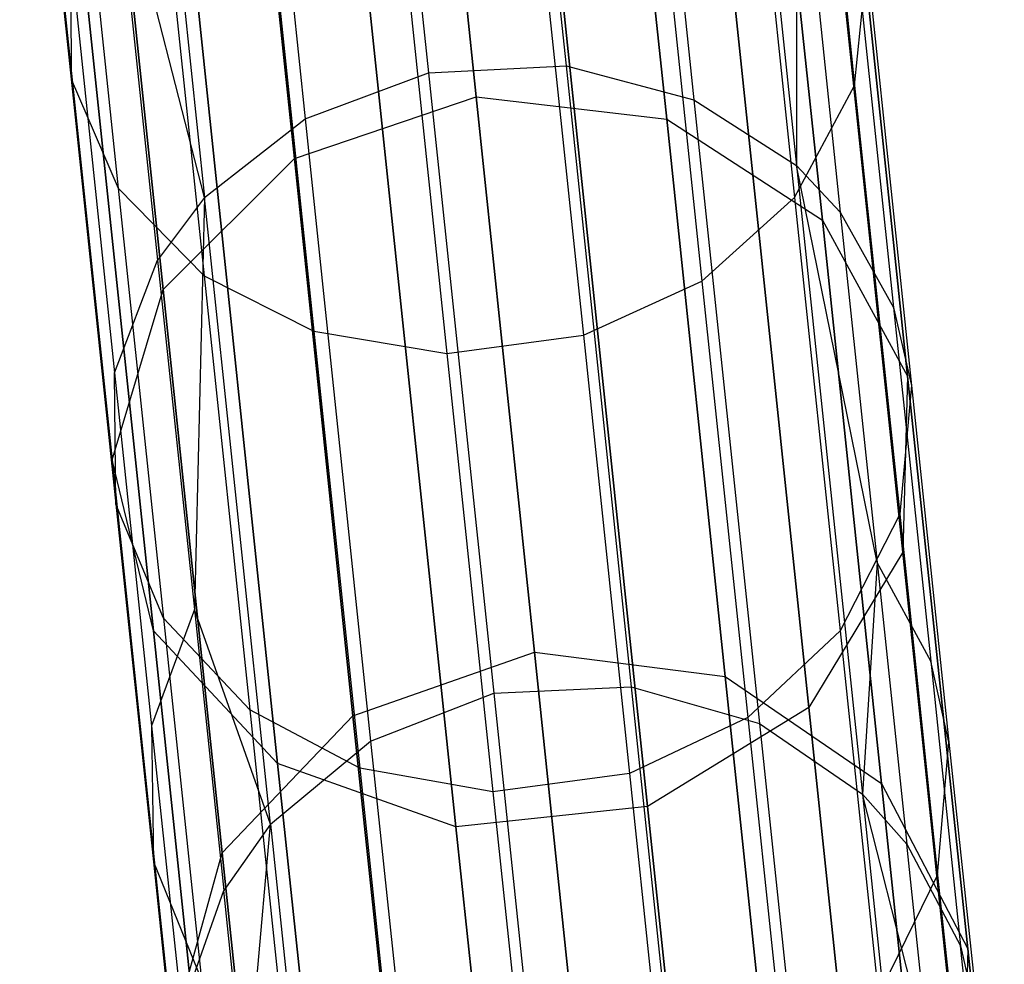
# Model space of a CAD drawing. Extents: x 0.3 to 7.1, y -3.38 to 3.38.
# Tile 202 of 256: x 3.89 to 4.14, y -3.15 to -2.91. Entities that reach past the tile are written whole.
import ezdxf

# ---------------------------------------------------------------- set-up
doc = ezdxf.new("R2010")
doc.units = 0
doc.header["$LTSCALE"] = 2.54
doc.layers.get('0').update_dxf_attribs({"linetype": 'CONTINUOUS'})

# ---------------------------------------------------------------- blocks, each defined once
blk = doc.blocks.new('SINGLES_B_BB_STL')
at = {"color": 0}
for p, q in [((4.00392, -2.70683, 40.6178), (4.02685, -2.92501, 40.2395)), ((4.00392, -2.70683, 40.6178), (4.02685, -2.92501, 40.2395)), ((3.96981, -2.70871, 40.61662), (3.99273, -2.92673, 40.23862)), ((3.96981, -2.70871, 40.61662), (3.99273, -2.92673, 40.23862)), ((4.03556, -2.7142, 40.6252), (4.0586, -2.93344, 40.24506)), ((4.03556, -2.7142, 40.6252), (4.0586, -2.93344, 40.24506)), ((3.93912, -2.71935, 40.62175), (3.96211, -2.9381, 40.24247)), ((3.93912, -2.71935, 40.62175), (3.96211, -2.9381, 40.24247)), ((4.06081, -2.7288, 40.63713), (4.08404, -2.94974, 40.25404)), ((4.06081, -2.7288, 40.63713), (4.08404, -2.94974, 40.25404)), ((3.91395, -2.73741, 40.63241), (3.9371, -2.95768, 40.25049)), ((3.91395, -2.73741, 40.63241), (3.9371, -2.95768, 40.25049)), ((3.98466, -2.7436, 15.44909), (4.00454, -2.9327, 15.8017)), ((3.98466, -2.7436, 15.44909), (4.00454, -2.9327, 15.8017)), ((4.00454, -2.9327, 12.45957), (3.98466, -2.7436, 12.81218)), ((4.00454, -2.9327, 12.45957), (3.98466, -2.7436, 12.81218)), ((4.05185, -2.93823, 15.79699), (4.03189, -2.74836, 15.44295)), ((4.05185, -2.93823, 15.79699), (4.03189, -2.74836, 15.44295)), ((4.03189, -2.74836, 12.81832), (4.05185, -2.93823, 12.46428)), ((4.03189, -2.74836, 12.81832), (4.05185, -2.93823, 12.46428)), ((3.95941, -2.94794, 15.79699), (3.93946, -2.75808, 15.44295)), ((3.95941, -2.94794, 15.79699), (3.93946, -2.75808, 15.44295)), ((3.93946, -2.75808, 12.81832), (3.95941, -2.94794, 12.46428)), ((3.93946, -2.75808, 12.81832), (3.95941, -2.94794, 12.46428)), ((4.0905, -2.96325, 15.78394), (4.07032, -2.77127, 15.42595)), ((4.0905, -2.96325, 15.78394), (4.07032, -2.77127, 15.42595)), ((4.07032, -2.77127, 12.83532), (4.0905, -2.96325, 12.47733)), ((4.07032, -2.77127, 12.83532), (4.0905, -2.96325, 12.47733)), ((3.92681, -2.98046, 15.78394), (3.90663, -2.78848, 15.42595)), ((3.92681, -2.98046, 15.78394), (3.90663, -2.78848, 15.42595)), ((3.90663, -2.78848, 12.83532), (3.92681, -2.98046, 12.47733)), ((3.90663, -2.78848, 12.83532), (3.92681, -2.98046, 12.47733)), ((3.89122, -2.80688, 40.67878), (3.90398, -2.92832, 40.48675)), ((3.89122, -2.80688, 40.67878), (3.90398, -2.92832, 40.48675)), ((4.08563, -2.80731, 40.69322), (4.09851, -2.92987, 40.49943)), ((4.08563, -2.80731, 40.69322), (4.09851, -2.92987, 40.49943)), ((4.11164, -3.00205, 15.76553), (4.09115, -2.80709, 15.40198)), ((4.11164, -3.00205, 15.76553), (4.09115, -2.80709, 15.40198)), ((4.09115, -2.80709, 12.85928), (4.11164, -3.00205, 12.49574)), ((4.09115, -2.80709, 12.85928), (4.11164, -3.00205, 12.49574)), ((3.91419, -3.0228, 15.76553), (3.8937, -2.82784, 15.40198)), ((3.91419, -3.0228, 15.76553), (3.8937, -2.82784, 15.40198)), ((3.8937, -2.82784, 12.85928), (3.91419, -3.0228, 12.49574)), ((3.8937, -2.82784, 12.85928), (3.91419, -3.0228, 12.49574)), ((3.90277, -2.83251, 40.69735), (3.91569, -2.95538, 40.50306)), ((3.90277, -2.83251, 40.69735), (3.91569, -2.95538, 40.50306)), ((4.07056, -2.83383, 40.71046), (4.08358, -2.9577, 40.51458)), ((4.07056, -2.83383, 40.71046), (4.08358, -2.9577, 40.51458)), ((4.11043, -3.04572, 15.74599), (4.08961, -2.8476, 15.37654)), ((4.11043, -3.04572, 15.74599), (4.08961, -2.8476, 15.37654)), ((4.08961, -2.8476, 12.88473), (4.11043, -3.04572, 12.51528)), ((4.08961, -2.8476, 12.88473), (4.11043, -3.04572, 12.51528)), ((3.92399, -2.85306, 40.7131), (3.93703, -2.97713, 40.51691)), ((3.92399, -2.85306, 40.7131), (3.93703, -2.97713, 40.51691)), ((4.04747, -2.85363, 40.72246), (4.06059, -2.97842, 40.52514)), ((4.04747, -2.85363, 40.72246), (4.06059, -2.97842, 40.52514)), ((4.0841, -2.85812, 40.45716), (4.08404, -2.94974, 40.25404)), ((4.0841, -2.85812, 40.45716), (4.08404, -2.94974, 40.25404)), ((4.0841, -2.85812, 40.45716), (4.09495, -2.96133, 40.26006)), ((4.0841, -2.85812, 40.45716), (4.09495, -2.96133, 40.26006)), ((3.92445, -3.06527, 15.74599), (3.90363, -2.86714, 15.37654)), ((3.92445, -3.06527, 15.74599), (3.90363, -2.86714, 15.37654)), ((3.90363, -2.86714, 12.88473), (3.92445, -3.06527, 12.51528)), ((3.90363, -2.86714, 12.88473), (3.92445, -3.06527, 12.51528)), ((3.95114, -2.86597, 40.724), (3.96427, -2.99088, 40.52649)), ((3.95114, -2.86597, 40.724), (3.96427, -2.99088, 40.52649)), ((4.01801, -2.86653, 40.72924), (4.03118, -2.99184, 40.5311)), ((4.01801, -2.86653, 40.72924), (4.03118, -2.99184, 40.5311)), ((3.9371, -2.95768, 40.25049), (3.91464, -2.87026, 40.45389)), ((3.91464, -2.87026, 40.45389), (3.92546, -2.97323, 40.25726)), ((3.91464, -2.87026, 40.45389), (3.92546, -2.97323, 40.25726)), ((3.9371, -2.95768, 40.25049), (3.91464, -2.87026, 40.45389)), ((3.98408, -2.87102, 40.72988), (3.99725, -2.99638, 40.53166)), ((3.98408, -2.87102, 40.72988), (3.99725, -2.99638, 40.53166)), ((4.0972, -2.88074, 40.47101), (4.10816, -2.985, 40.27191)), ((4.0972, -2.88074, 40.47101), (4.10816, -2.985, 40.27191)), ((4.08715, -3.08427, 15.72978), (4.06605, -2.88352, 15.35544)), ((4.08715, -3.08427, 15.72978), (4.06605, -2.88352, 15.35544)), ((4.06605, -2.88352, 12.90583), (4.08715, -3.08427, 12.53148)), ((4.06605, -2.88352, 12.90583), (4.08715, -3.08427, 12.53148)), ((3.90382, -2.89709, 40.46872), (3.90398, -2.92832, 40.48675)), ((3.90382, -2.89709, 40.46872), (3.90398, -2.92832, 40.48675)), ((3.90382, -2.89709, 40.46872), (3.91476, -3.00117, 40.26994)), ((3.90382, -2.89709, 40.46872), (3.91476, -3.00117, 40.26994)), ((3.95525, -3.09814, 15.72978), (3.93415, -2.89738, 15.35544)), ((3.95525, -3.09814, 15.72978), (3.93415, -2.89738, 15.35544)), ((3.93415, -2.89738, 12.90583), (3.95525, -3.09814, 12.53148)), ((3.93415, -2.89738, 12.90583), (3.95525, -3.09814, 12.53148)), ((4.09851, -2.92987, 40.49943), (4.10158, -2.89928, 40.48197)), ((4.09851, -2.92987, 40.49943), (4.10158, -2.89928, 40.48197)), ((4.10158, -2.89928, 40.48197), (4.11262, -3.00437, 40.28129)), ((4.10158, -2.89928, 40.48197), (4.11262, -3.00437, 40.28129)), ((4.04712, -3.10887, 15.72064), (4.02586, -2.90663, 15.34353)), ((4.04712, -3.10887, 15.72064), (4.02586, -2.90663, 15.34353)), ((4.02586, -2.90663, 12.91774), (4.04712, -3.10887, 12.54063)), ((4.02586, -2.90663, 12.91774), (4.04712, -3.10887, 12.54063)), ((3.99952, -3.11387, 15.72064), (3.97826, -2.91163, 15.34353)), ((3.99952, -3.11387, 15.72064), (3.97826, -2.91163, 15.34353)), ((3.97826, -2.91163, 12.91774), (3.99952, -3.11387, 12.54063)), ((3.97826, -2.91163, 12.91774), (3.99952, -3.11387, 12.54063)), ((3.99273, -2.92673, 40.23862), (4.02685, -2.92501, 40.2395)), ((3.99273, -2.92673, 40.23862), (4.02685, -2.92501, 40.2395)), ((4.02685, -2.92501, 40.2395), (4.04305, -3.0791, 39.83043)), ((4.02685, -2.92501, 40.2395), (4.0586, -2.93344, 40.24506)), ((4.02685, -2.92501, 40.2395), (4.04305, -3.0791, 39.83043)), ((4.02685, -2.92501, 40.2395), (4.0586, -2.93344, 40.24506)), ((3.90398, -2.92832, 40.48675), (3.91569, -2.95538, 40.50306)), ((3.90398, -2.92832, 40.48675), (3.91569, -2.95538, 40.50306)), ((3.90398, -2.92832, 40.48675), (3.91507, -3.03377, 40.28537)), ((3.90398, -2.92832, 40.48675), (3.91507, -3.03377, 40.28537)), ((3.96211, -2.9381, 40.24247), (3.99273, -2.92673, 40.23862)), ((3.96211, -2.9381, 40.24247), (3.99273, -2.92673, 40.23862)), ((3.99273, -2.92673, 40.23862), (4.00891, -3.08069, 39.82986)), ((3.99273, -2.92673, 40.23862), (4.00891, -3.08069, 39.82986)), ((4.08358, -2.9577, 40.51458), (4.09851, -2.92987, 40.49943)), ((4.08358, -2.9577, 40.51458), (4.09851, -2.92987, 40.49943)), ((4.09851, -2.92987, 40.49943), (4.10969, -3.03627, 40.29623)), ((4.09851, -2.92987, 40.49943), (4.10969, -3.03627, 40.29623)), ((3.95941, -2.94794, 15.79699), (4.00454, -2.9327, 15.8017)), ((3.95941, -2.94794, 15.79699), (4.00454, -2.9327, 15.8017)), ((3.95941, -2.94794, 12.46428), (4.00454, -2.9327, 12.45957)), ((3.95941, -2.94794, 12.46428), (4.00454, -2.9327, 12.45957)), ((4.00454, -2.9327, 15.8017), (4.05185, -2.93823, 15.79699)), ((4.00454, -2.9327, 15.8017), (4.01902, -3.07053, 16.17758)), ((4.00454, -2.9327, 15.8017), (4.05185, -2.93823, 15.79699)), ((4.00454, -2.9327, 15.8017), (4.01902, -3.07053, 16.17758)), ((4.01902, -3.07053, 12.08369), (4.00454, -2.9327, 12.45957)), ((4.00454, -2.9327, 12.45957), (4.05185, -2.93823, 12.46428)), ((4.00454, -2.9327, 12.45957), (4.05185, -2.93823, 12.46428)), ((4.01902, -3.07053, 12.08369), (4.00454, -2.9327, 12.45957)), ((4.0586, -2.93344, 40.24506), (4.07488, -3.08827, 39.83401)), ((4.0586, -2.93344, 40.24506), (4.08404, -2.94974, 40.25404)), ((4.0586, -2.93344, 40.24506), (4.07488, -3.08827, 39.83401)), ((4.0586, -2.93344, 40.24506), (4.08404, -2.94974, 40.25404)), ((3.9371, -2.95768, 40.25049), (3.96211, -2.9381, 40.24247)), ((3.9371, -2.95768, 40.25049), (3.96211, -2.9381, 40.24247)), ((3.96211, -2.9381, 40.24247), (3.97835, -3.09259, 39.83235)), ((3.96211, -2.9381, 40.24247), (3.97835, -3.09259, 39.83235)), ((4.05185, -2.93823, 15.79699), (4.0905, -2.96325, 15.78394)), ((4.06639, -3.07661, 16.17439), (4.05185, -2.93823, 15.79699)), ((4.06639, -3.07661, 16.17439), (4.05185, -2.93823, 15.79699)), ((4.05185, -2.93823, 15.79699), (4.0905, -2.96325, 15.78394)), ((4.05185, -2.93823, 12.46428), (4.06639, -3.07661, 12.08688)), ((4.05185, -2.93823, 12.46428), (4.06639, -3.07661, 12.08688)), ((4.05185, -2.93823, 12.46428), (4.0905, -2.96325, 12.47733)), ((4.05185, -2.93823, 12.46428), (4.0905, -2.96325, 12.47733)), ((3.92681, -2.98046, 15.78394), (3.95941, -2.94794, 15.79699)), ((3.92681, -2.98046, 15.78394), (3.95941, -2.94794, 15.79699)), ((3.92681, -2.98046, 12.47733), (3.95941, -2.94794, 12.46428)), ((3.92681, -2.98046, 12.47733), (3.95941, -2.94794, 12.46428)), ((3.97396, -3.08633, 16.17439), (3.95941, -2.94794, 15.79699)), ((3.97396, -3.08633, 16.17439), (3.95941, -2.94794, 15.79699)), ((3.95941, -2.94794, 12.46428), (3.97396, -3.08633, 12.08688)), ((3.95941, -2.94794, 12.46428), (3.97396, -3.08633, 12.08688)), ((4.08404, -2.94974, 40.25404), (4.09495, -2.96133, 40.26006)), ((4.10409, -3.04825, 40.0551), (4.08404, -2.94974, 40.25404)), ((4.08404, -2.94974, 40.25404), (4.10044, -3.10578, 39.83979)), ((4.08404, -2.94974, 40.25404), (4.10044, -3.10578, 39.83979)), ((4.10409, -3.04825, 40.0551), (4.08404, -2.94974, 40.25404)), ((4.08404, -2.94974, 40.25404), (4.09495, -2.96133, 40.26006)), ((3.91569, -2.95538, 40.50306), (3.93703, -2.97713, 40.51691)), ((3.91569, -2.95538, 40.50306), (3.93703, -2.97713, 40.51691)), ((3.91569, -2.95538, 40.50306), (3.9269, -3.06206, 40.29934)), ((3.91569, -2.95538, 40.50306), (3.9269, -3.06206, 40.29934)), ((3.9371, -2.95768, 40.25049), (3.92546, -2.97323, 40.25726)), ((3.9371, -2.95768, 40.25049), (3.92546, -2.97323, 40.25726)), ((3.9371, -2.95768, 40.25049), (3.93458, -3.05993, 40.05279)), ((3.9371, -2.95768, 40.25049), (3.93458, -3.05993, 40.05279)), ((3.95345, -3.11325, 39.83751), (3.9371, -2.95768, 40.25049)), ((3.95345, -3.11325, 39.83751), (3.9371, -2.95768, 40.25049)), ((4.06059, -2.97842, 40.52514), (4.08358, -2.9577, 40.51458)), ((4.06059, -2.97842, 40.52514), (4.08358, -2.9577, 40.51458)), ((4.08358, -2.9577, 40.51458), (4.09488, -3.06526, 40.30919)), ((4.08358, -2.9577, 40.51458), (4.09488, -3.06526, 40.30919)), ((4.09495, -2.96133, 40.26006), (4.10409, -3.04825, 40.0551)), ((4.09495, -2.96133, 40.26006), (4.10816, -2.985, 40.27191)), ((4.09495, -2.96133, 40.26006), (4.10409, -3.04825, 40.0551)), ((4.09495, -2.96133, 40.26006), (4.10816, -2.985, 40.27191)), ((4.0905, -2.96325, 15.78394), (4.11164, -3.00205, 15.76553)), ((4.10521, -3.10318, 16.16554), (4.0905, -2.96325, 15.78394)), ((4.10521, -3.10318, 16.16554), (4.0905, -2.96325, 15.78394)), ((4.0905, -2.96325, 15.78394), (4.11164, -3.00205, 15.76553)), ((4.0905, -2.96325, 12.47733), (4.10521, -3.10318, 12.09573)), ((4.0905, -2.96325, 12.47733), (4.10521, -3.10318, 12.09573)), ((4.0905, -2.96325, 12.47733), (4.11164, -3.00205, 12.49574)), ((4.0905, -2.96325, 12.47733), (4.11164, -3.00205, 12.49574)), ((3.91476, -3.00117, 40.26994), (3.92546, -2.97323, 40.25726)), ((3.91476, -3.00117, 40.26994), (3.92546, -2.97323, 40.25726)), ((3.92546, -2.97323, 40.25726), (3.93458, -3.05993, 40.05279)), ((3.92546, -2.97323, 40.25726), (3.93458, -3.05993, 40.05279)), ((3.93703, -2.97713, 40.51691), (3.96427, -2.99088, 40.52649)), ((3.93703, -2.97713, 40.51691), (3.96427, -2.99088, 40.52649)), ((3.93703, -2.97713, 40.51691), (3.94835, -3.08486, 40.31118)), ((3.93703, -2.97713, 40.51691), (3.94835, -3.08486, 40.31118)), ((4.03118, -2.99184, 40.5311), (4.06059, -2.97842, 40.52514)), ((4.03118, -2.99184, 40.5311), (4.06059, -2.97842, 40.52514)), ((4.06059, -2.97842, 40.52514), (4.07198, -3.08677, 40.31823)), ((4.06059, -2.97842, 40.52514), (4.07198, -3.08677, 40.31823)), ((3.91419, -3.0228, 15.76553), (3.92681, -2.98046, 15.78394)), ((3.91419, -3.0228, 15.76553), (3.92681, -2.98046, 15.78394)), ((3.91419, -3.0228, 12.49574), (3.92681, -2.98046, 12.47733)), ((3.91419, -3.0228, 12.49574), (3.92681, -2.98046, 12.47733)), ((3.94151, -3.12039, 16.16554), (3.92681, -2.98046, 15.78394)), ((3.94151, -3.12039, 16.16554), (3.92681, -2.98046, 15.78394)), ((3.92681, -2.98046, 12.47733), (3.94151, -3.12039, 12.09573)), ((3.92681, -2.98046, 12.47733), (3.94151, -3.12039, 12.09573)), ((4.10816, -2.985, 40.27191), (4.11739, -3.0728, 40.06487)), ((4.10816, -2.985, 40.27191), (4.11262, -3.00437, 40.28129)), ((4.10816, -2.985, 40.27191), (4.11739, -3.0728, 40.06487)), ((4.10816, -2.985, 40.27191), (4.11262, -3.00437, 40.28129)), ((3.96427, -2.99088, 40.52649), (3.99725, -2.99638, 40.53166)), ((3.96427, -2.99088, 40.52649), (3.99725, -2.99638, 40.53166)), ((3.96427, -2.99088, 40.52649), (3.97567, -3.09933, 40.31938)), ((3.96427, -2.99088, 40.52649), (3.97567, -3.09933, 40.31938)), ((3.99725, -2.99638, 40.53166), (4.03118, -2.99184, 40.5311)), ((3.99725, -2.99638, 40.53166), (4.03118, -2.99184, 40.5311)), ((4.03118, -2.99184, 40.5311), (4.04262, -3.10064, 40.32333)), ((4.03118, -2.99184, 40.5311), (4.04262, -3.10064, 40.32333)), ((3.99725, -2.99638, 40.53166), (4.00869, -3.10522, 40.32381)), ((3.99725, -2.99638, 40.53166), (4.00869, -3.10522, 40.32381)), ((3.91507, -3.03377, 40.28537), (3.91476, -3.00117, 40.26994)), ((3.91476, -3.00117, 40.26994), (3.92397, -3.08883, 40.06325)), ((3.91476, -3.00117, 40.26994), (3.92397, -3.08883, 40.06325)), ((3.91507, -3.03377, 40.28537), (3.91476, -3.00117, 40.26994)), ((4.11164, -3.00205, 15.76553), (4.11043, -3.04572, 15.74599)), ((4.11164, -3.00205, 15.76553), (4.11043, -3.04572, 15.74599)), ((4.11164, -3.00205, 12.49574), (4.11043, -3.04572, 12.51528)), ((4.11164, -3.00205, 12.49574), (4.11043, -3.04572, 12.51528)), ((4.12658, -3.14415, 16.15306), (4.11164, -3.00205, 15.76553)), ((4.12658, -3.14415, 16.15306), (4.11164, -3.00205, 15.76553)), ((4.11164, -3.00205, 12.49574), (4.12658, -3.14415, 12.10821)), ((4.11164, -3.00205, 12.49574), (4.12658, -3.14415, 12.10821)), ((4.11262, -3.00437, 40.28129), (4.10969, -3.03627, 40.29623)), ((4.11262, -3.00437, 40.28129), (4.10969, -3.03627, 40.29623)), ((4.11262, -3.00437, 40.28129), (4.12192, -3.09286, 40.0726)), ((4.11262, -3.00437, 40.28129), (4.12192, -3.09286, 40.0726)), ((3.92445, -3.06527, 15.74599), (3.91419, -3.0228, 15.76553)), ((3.92913, -3.1649, 16.15306), (3.91419, -3.0228, 15.76553)), ((3.92445, -3.06527, 15.74599), (3.91419, -3.0228, 15.76553)), ((3.92913, -3.1649, 16.15306), (3.91419, -3.0228, 15.76553)), ((3.92445, -3.06527, 12.51528), (3.91419, -3.0228, 12.49574)), ((3.91419, -3.0228, 12.49574), (3.92913, -3.1649, 12.10821)), ((3.91419, -3.0228, 12.49574), (3.92913, -3.1649, 12.10821)), ((3.92445, -3.06527, 12.51528), (3.91419, -3.0228, 12.49574)), ((3.9269, -3.06206, 40.29934), (3.91507, -3.03377, 40.28537)), ((3.91507, -3.03377, 40.28537), (3.9244, -3.12257, 40.07597)), ((3.91507, -3.03377, 40.28537), (3.9244, -3.12257, 40.07597)), ((3.9269, -3.06206, 40.29934), (3.91507, -3.03377, 40.28537)), ((4.10969, -3.03627, 40.29623), (4.09488, -3.06526, 40.30919)), ((4.10969, -3.03627, 40.29623), (4.09488, -3.06526, 40.30919)), ((4.10969, -3.03627, 40.29623), (4.11911, -3.12588, 40.08492)), ((4.10969, -3.03627, 40.29623), (4.11911, -3.12588, 40.08492)), ((4.11043, -3.04572, 15.74599), (4.08715, -3.08427, 15.72978)), ((4.11043, -3.04572, 15.74599), (4.08715, -3.08427, 15.72978)), ((4.11043, -3.04572, 12.51528), (4.08715, -3.08427, 12.53148)), ((4.11043, -3.04572, 12.51528), (4.08715, -3.08427, 12.53148)), ((4.12561, -3.19013, 16.13981), (4.11043, -3.04572, 15.74599)), ((4.12561, -3.19013, 16.13981), (4.11043, -3.04572, 15.74599)), ((4.11043, -3.04572, 12.51528), (4.12561, -3.19013, 12.12146)), ((4.11043, -3.04572, 12.51528), (4.12561, -3.19013, 12.12146)), ((4.10409, -3.04825, 40.0551), (4.10044, -3.10578, 39.83979)), ((4.10409, -3.04825, 40.0551), (4.10044, -3.10578, 39.83979)), ((4.11739, -3.0728, 40.06487), (4.10409, -3.04825, 40.0551)), ((4.10409, -3.04825, 40.0551), (4.11144, -3.11818, 39.84367)), ((4.11739, -3.0728, 40.06487), (4.10409, -3.04825, 40.0551)), ((4.10409, -3.04825, 40.0551), (4.11144, -3.11818, 39.84367)), ((3.93458, -3.05993, 40.05279), (3.92397, -3.08883, 40.06325)), ((3.93458, -3.05993, 40.05279), (3.92397, -3.08883, 40.06325)), ((3.93458, -3.05993, 40.05279), (3.94191, -3.1297, 39.84186)), ((3.95345, -3.11325, 39.83751), (3.93458, -3.05993, 40.05279)), ((3.95345, -3.11325, 39.83751), (3.93458, -3.05993, 40.05279)), ((3.93458, -3.05993, 40.05279), (3.94191, -3.1297, 39.84186)), ((3.94835, -3.08486, 40.31118), (3.9269, -3.06206, 40.29934)), ((3.9269, -3.06206, 40.29934), (3.93634, -3.1519, 40.08749)), ((3.9269, -3.06206, 40.29934), (3.93634, -3.1519, 40.08749)), ((3.94835, -3.08486, 40.31118), (3.9269, -3.06206, 40.29934)), ((3.95525, -3.09814, 15.72978), (3.92445, -3.06527, 15.74599)), ((3.93963, -3.20968, 16.13981), (3.92445, -3.06527, 15.74599)), ((3.95525, -3.09814, 15.72978), (3.92445, -3.06527, 15.74599)), ((3.93963, -3.20968, 16.13981), (3.92445, -3.06527, 15.74599)), ((3.95525, -3.09814, 12.53148), (3.92445, -3.06527, 12.51528)), ((3.92445, -3.06527, 12.51528), (3.93963, -3.20968, 12.12146)), ((3.92445, -3.06527, 12.51528), (3.93963, -3.20968, 12.12146)), ((3.95525, -3.09814, 12.53148), (3.92445, -3.06527, 12.51528)), ((4.09488, -3.06526, 40.30919), (4.07198, -3.08677, 40.31823)), ((4.09488, -3.06526, 40.30919), (4.07198, -3.08677, 40.31823)), ((4.09488, -3.06526, 40.30919), (4.1044, -3.15582, 40.09562)), ((4.09488, -3.06526, 40.30919), (4.1044, -3.15582, 40.09562)), ((3.97396, -3.08633, 16.17439), (4.01902, -3.07053, 16.17758)), ((3.97396, -3.08633, 16.17439), (4.01902, -3.07053, 16.17758)), ((3.97396, -3.08633, 12.08688), (4.01902, -3.07053, 12.08369)), ((3.97396, -3.08633, 12.08688), (4.01902, -3.07053, 12.08369)), ((4.01902, -3.07053, 16.17758), (4.06639, -3.07661, 16.17439)), ((4.01902, -3.07053, 16.17758), (4.02783, -3.15435, 16.56923)), ((4.01902, -3.07053, 16.17758), (4.06639, -3.07661, 16.17439)), ((4.01902, -3.07053, 16.17758), (4.02783, -3.15435, 16.56923)), ((4.02783, -3.15435, 11.69203), (4.01902, -3.07053, 12.08369)), ((4.01902, -3.07053, 12.08369), (4.06639, -3.07661, 12.08688)), ((4.01902, -3.07053, 12.08369), (4.06639, -3.07661, 12.08688)), ((4.02783, -3.15435, 11.69203), (4.01902, -3.07053, 12.08369)), ((4.12192, -3.09286, 40.0726), (4.11739, -3.0728, 40.06487)), ((4.11739, -3.0728, 40.06487), (4.12481, -3.14344, 39.85129)), ((4.12192, -3.09286, 40.0726), (4.11739, -3.0728, 40.06487)), ((4.11739, -3.0728, 40.06487), (4.12481, -3.14344, 39.85129)), ((4.06639, -3.07661, 16.17439), (4.10521, -3.10318, 16.16554)), ((4.07524, -3.16077, 16.56762), (4.06639, -3.07661, 16.17439)), ((4.07524, -3.16077, 16.56762), (4.06639, -3.07661, 16.17439)), ((4.06639, -3.07661, 16.17439), (4.10521, -3.10318, 16.16554)), ((4.06639, -3.07661, 12.08688), (4.07524, -3.16077, 11.69365)), ((4.06639, -3.07661, 12.08688), (4.07524, -3.16077, 11.69365)), ((4.06639, -3.07661, 12.08688), (4.10521, -3.10318, 12.09573)), ((4.06639, -3.07661, 12.08688), (4.10521, -3.10318, 12.09573)), ((4.00891, -3.08069, 39.82986), (4.04305, -3.0791, 39.83043)), ((4.00891, -3.08069, 39.82986), (4.04305, -3.0791, 39.83043)), ((4.04305, -3.0791, 39.83043), (4.05204, -3.16465, 39.40204)), ((4.04305, -3.0791, 39.83043), (4.07488, -3.08827, 39.83401)), ((4.04305, -3.0791, 39.83043), (4.05204, -3.16465, 39.40204)), ((4.04305, -3.0791, 39.83043), (4.07488, -3.08827, 39.83401)), ((3.97835, -3.09259, 39.83235), (4.00891, -3.08069, 39.82986)), ((3.97835, -3.09259, 39.83235), (4.00891, -3.08069, 39.82986)), ((4.00891, -3.08069, 39.82986), (4.0179, -3.16618, 39.4018)), ((4.00891, -3.08069, 39.82986), (4.0179, -3.16618, 39.4018)), ((3.97567, -3.09933, 40.31938), (3.94835, -3.08486, 40.31118)), ((3.94835, -3.08486, 40.31118), (3.95789, -3.17557, 40.09725)), ((3.94835, -3.08486, 40.31118), (3.95789, -3.17557, 40.09725)), ((3.97567, -3.09933, 40.31938), (3.94835, -3.08486, 40.31118)), ((4.08715, -3.08427, 15.72978), (4.04712, -3.10887, 15.72064)), ((4.08715, -3.08427, 15.72978), (4.04712, -3.10887, 15.72064)), ((4.08715, -3.08427, 12.53148), (4.04712, -3.10887, 12.54063)), ((4.08715, -3.08427, 12.53148), (4.04712, -3.10887, 12.54063)), ((4.10253, -3.2306, 16.12883), (4.08715, -3.08427, 15.72978)), ((4.10253, -3.2306, 16.12883), (4.08715, -3.08427, 15.72978)), ((4.08715, -3.08427, 12.53148), (4.10253, -3.2306, 12.13244)), ((4.08715, -3.08427, 12.53148), (4.10253, -3.2306, 12.13244)), ((3.94151, -3.12039, 16.16554), (3.97396, -3.08633, 16.17439)), ((3.94151, -3.12039, 16.16554), (3.97396, -3.08633, 16.17439)), ((3.94151, -3.12039, 12.09573), (3.97396, -3.08633, 12.08688)), ((3.94151, -3.12039, 12.09573), (3.97396, -3.08633, 12.08688)), ((3.9828, -3.17048, 16.56762), (3.97396, -3.08633, 16.17439)), ((3.9828, -3.17048, 16.56762), (3.97396, -3.08633, 16.17439)), ((3.97396, -3.08633, 12.08688), (3.9828, -3.17048, 11.69365)), ((3.97396, -3.08633, 12.08688), (3.9828, -3.17048, 11.69365)), ((4.07198, -3.08677, 40.31823), (4.04262, -3.10064, 40.32333)), ((4.07198, -3.08677, 40.31823), (4.04262, -3.10064, 40.32333)), ((4.07198, -3.08677, 40.31823), (4.08157, -3.17801, 40.10307)), ((4.07198, -3.08677, 40.31823), (4.08157, -3.17801, 40.10307)), ((3.92397, -3.08883, 40.06325), (3.9244, -3.12257, 40.07597)), ((3.92397, -3.08883, 40.06325), (3.9244, -3.12257, 40.07597)), ((3.92397, -3.08883, 40.06325), (3.93138, -3.15935, 39.85003)), ((3.92397, -3.08883, 40.06325), (3.93138, -3.15935, 39.85003)), ((4.07488, -3.08827, 39.83401), (4.08391, -3.17424, 39.40354)), ((4.07488, -3.08827, 39.83401), (4.10044, -3.10578, 39.83979)), ((4.07488, -3.08827, 39.83401), (4.08391, -3.17424, 39.40354)), ((4.07488, -3.08827, 39.83401), (4.10044, -3.10578, 39.83979)), ((3.95345, -3.11325, 39.83751), (3.97835, -3.09259, 39.83235)), ((3.95345, -3.11325, 39.83751), (3.97835, -3.09259, 39.83235)), ((3.97835, -3.09259, 39.83235), (3.98736, -3.17836, 39.40284)), ((3.97835, -3.09259, 39.83235), (3.98736, -3.17836, 39.40284)), ((4.11911, -3.12588, 40.08492), (4.12192, -3.09286, 40.0726)), ((4.11911, -3.12588, 40.08492), (4.12192, -3.09286, 40.0726)), ((4.12192, -3.09286, 40.0726), (4.12941, -3.16406, 39.85733)), ((4.12192, -3.09286, 40.0726), (4.12941, -3.16406, 39.85733)), ((3.99952, -3.11387, 15.72064), (3.95525, -3.09814, 15.72978)), ((3.97063, -3.24446, 16.12883), (3.95525, -3.09814, 15.72978)), ((3.99952, -3.11387, 15.72064), (3.95525, -3.09814, 15.72978)), ((3.97063, -3.24446, 16.12883), (3.95525, -3.09814, 15.72978)), ((3.99952, -3.11387, 12.54063), (3.95525, -3.09814, 12.53148)), ((3.95525, -3.09814, 12.53148), (3.97063, -3.24446, 12.13244)), ((3.95525, -3.09814, 12.53148), (3.97063, -3.24446, 12.13244)), ((3.99952, -3.11387, 12.54063), (3.95525, -3.09814, 12.53148)), ((4.00869, -3.10522, 40.32381), (3.97567, -3.09933, 40.31938)), ((3.97567, -3.09933, 40.31938), (3.98526, -3.19066, 40.10402)), ((3.97567, -3.09933, 40.31938), (3.98526, -3.19066, 40.10402)), ((4.00869, -3.10522, 40.32381), (3.97567, -3.09933, 40.31938)), ((4.04262, -3.10064, 40.32333), (4.00869, -3.10522, 40.32381)), ((4.04262, -3.10064, 40.32333), (4.00869, -3.10522, 40.32381)), ((4.04262, -3.10064, 40.32333), (4.05225, -3.19226, 40.10727)), ((4.04262, -3.10064, 40.32333), (4.05225, -3.19226, 40.10727)), ((4.10521, -3.10318, 16.16554), (4.12658, -3.14415, 16.15306)), ((4.11415, -3.18827, 16.56315), (4.10521, -3.10318, 16.16554)), ((4.11415, -3.18827, 16.56315), (4.10521, -3.10318, 16.16554)), ((4.10521, -3.10318, 16.16554), (4.12658, -3.14415, 16.15306)), ((4.10521, -3.10318, 12.09573), (4.11415, -3.18827, 11.69812)), ((4.10521, -3.10318, 12.09573), (4.11415, -3.18827, 11.69812)), ((4.10521, -3.10318, 12.09573), (4.12658, -3.14415, 12.10821)), ((4.10521, -3.10318, 12.09573), (4.12658, -3.14415, 12.10821)), ((4.00869, -3.10522, 40.32381), (4.01833, -3.19687, 40.10767)), ((4.00869, -3.10522, 40.32381), (4.01833, -3.19687, 40.10767)), ((4.11694, -3.17057, 39.62742), (4.10044, -3.10578, 39.83979)), ((4.10044, -3.10578, 39.83979), (4.11144, -3.11818, 39.84367)), ((4.10044, -3.10578, 39.83979), (4.10954, -3.19242, 39.40597)), ((4.10044, -3.10578, 39.83979), (4.10954, -3.19242, 39.40597)), ((4.11694, -3.17057, 39.62742), (4.10044, -3.10578, 39.83979)), ((4.10044, -3.10578, 39.83979), (4.11144, -3.11818, 39.84367)), ((4.04712, -3.10887, 15.72064), (3.99952, -3.11387, 15.72064)), ((4.04712, -3.10887, 15.72064), (3.99952, -3.11387, 15.72064)), ((4.04712, -3.10887, 12.54063), (3.99952, -3.11387, 12.54063)), ((4.04712, -3.10887, 12.54063), (3.99952, -3.11387, 12.54063)), ((4.06261, -3.25627, 16.12262), (4.04712, -3.10887, 15.72064)), ((4.06261, -3.25627, 16.12262), (4.04712, -3.10887, 15.72064)), ((4.04712, -3.10887, 12.54063), (4.06261, -3.25627, 12.13865)), ((4.04712, -3.10887, 12.54063), (4.06261, -3.25627, 12.13865)), ((3.95345, -3.11325, 39.83751), (3.94191, -3.1297, 39.84186)), ((3.95345, -3.11325, 39.83751), (3.94191, -3.1297, 39.84186)), ((3.9474, -3.18196, 39.62614), (3.95345, -3.11325, 39.83751)), ((3.9474, -3.18196, 39.62614), (3.95345, -3.11325, 39.83751)), ((3.95345, -3.11325, 39.83751), (3.96253, -3.19962, 39.40501)), ((3.95345, -3.11325, 39.83751), (3.96253, -3.19962, 39.40501)), ((4.01501, -3.26127, 16.12262), (3.99952, -3.11387, 15.72064)), ((4.01501, -3.26127, 16.12262), (3.99952, -3.11387, 15.72064)), ((3.99952, -3.11387, 12.54063), (4.01501, -3.26127, 12.13865)), ((3.99952, -3.11387, 12.54063), (4.01501, -3.26127, 12.13865)), ((4.11694, -3.17057, 39.62742), (4.11144, -3.11818, 39.84367)), ((4.11144, -3.11818, 39.84367), (4.12481, -3.14344, 39.85129)), ((4.11694, -3.17057, 39.62742), (4.11144, -3.11818, 39.84367)), ((4.11144, -3.11818, 39.84367), (4.12481, -3.14344, 39.85129)), ((3.92913, -3.1649, 16.15306), (3.94151, -3.12039, 16.16554)), ((3.92913, -3.1649, 16.15306), (3.94151, -3.12039, 16.16554)), ((3.92913, -3.1649, 12.10821), (3.94151, -3.12039, 12.09573)), ((3.92913, -3.1649, 12.10821), (3.94151, -3.12039, 12.09573)), ((3.95046, -3.20548, 16.56315), (3.94151, -3.12039, 16.16554)), ((3.95046, -3.20548, 16.56315), (3.94151, -3.12039, 16.16554)), ((3.94151, -3.12039, 12.09573), (3.95046, -3.20548, 11.69812)), ((3.94151, -3.12039, 12.09573), (3.95046, -3.20548, 11.69812)), ((3.9244, -3.12257, 40.07597), (3.93634, -3.1519, 40.08749)), ((3.9244, -3.12257, 40.07597), (3.93634, -3.1519, 40.08749)), ((3.9244, -3.12257, 40.07597), (3.93191, -3.19402, 39.85996)), ((3.9244, -3.12257, 40.07597), (3.93191, -3.19402, 39.85996)), ((4.1044, -3.15582, 40.09562), (4.11911, -3.12588, 40.08492)), ((4.1044, -3.15582, 40.09562), (4.11911, -3.12588, 40.08492)), ((4.11911, -3.12588, 40.08492), (4.12669, -3.19797, 39.86695)), ((4.11911, -3.12588, 40.08492), (4.12669, -3.19797, 39.86695)), ((3.93138, -3.15935, 39.85003), (3.94191, -3.1297, 39.84186)), ((3.93138, -3.15935, 39.85003), (3.94191, -3.1297, 39.84186)), ((3.9474, -3.18196, 39.62614), (3.94191, -3.1297, 39.84186)), ((3.9474, -3.18196, 39.62614), (3.94191, -3.1297, 39.84186)), ((4.13037, -3.19636, 39.63286), (4.12481, -3.14344, 39.85129)), ((4.12481, -3.14344, 39.85129), (4.12941, -3.16406, 39.85733)), ((4.13037, -3.19636, 39.63286), (4.12481, -3.14344, 39.85129)), ((4.12481, -3.14344, 39.85129), (4.12941, -3.16406, 39.85733)), ((4.12658, -3.14415, 16.15306), (4.12561, -3.19013, 16.13981)), ((4.12658, -3.14415, 16.15306), (4.12561, -3.19013, 16.13981)), ((4.12658, -3.14415, 12.10821), (4.12561, -3.19013, 12.12146)), ((4.12658, -3.14415, 12.10821), (4.12561, -3.19013, 12.12146)), ((4.13566, -3.23056, 16.55685), (4.12658, -3.14415, 16.15306)), ((4.13566, -3.23056, 16.55685), (4.12658, -3.14415, 16.15306)), ((4.12658, -3.14415, 12.10821), (4.13566, -3.23056, 11.70442)), ((4.12658, -3.14415, 12.10821), (4.13566, -3.23056, 11.70442))]:
    blk.add_line(p, q, dxfattribs=at)

msp = doc.modelspace()

# ---------------------------------------------------------------- block references
at = {"color": 0}
msp.add_blockref('SINGLES_B_BB_STL', (0, 0), dxfattribs=at)

doc.saveas('drawing.dxf')
